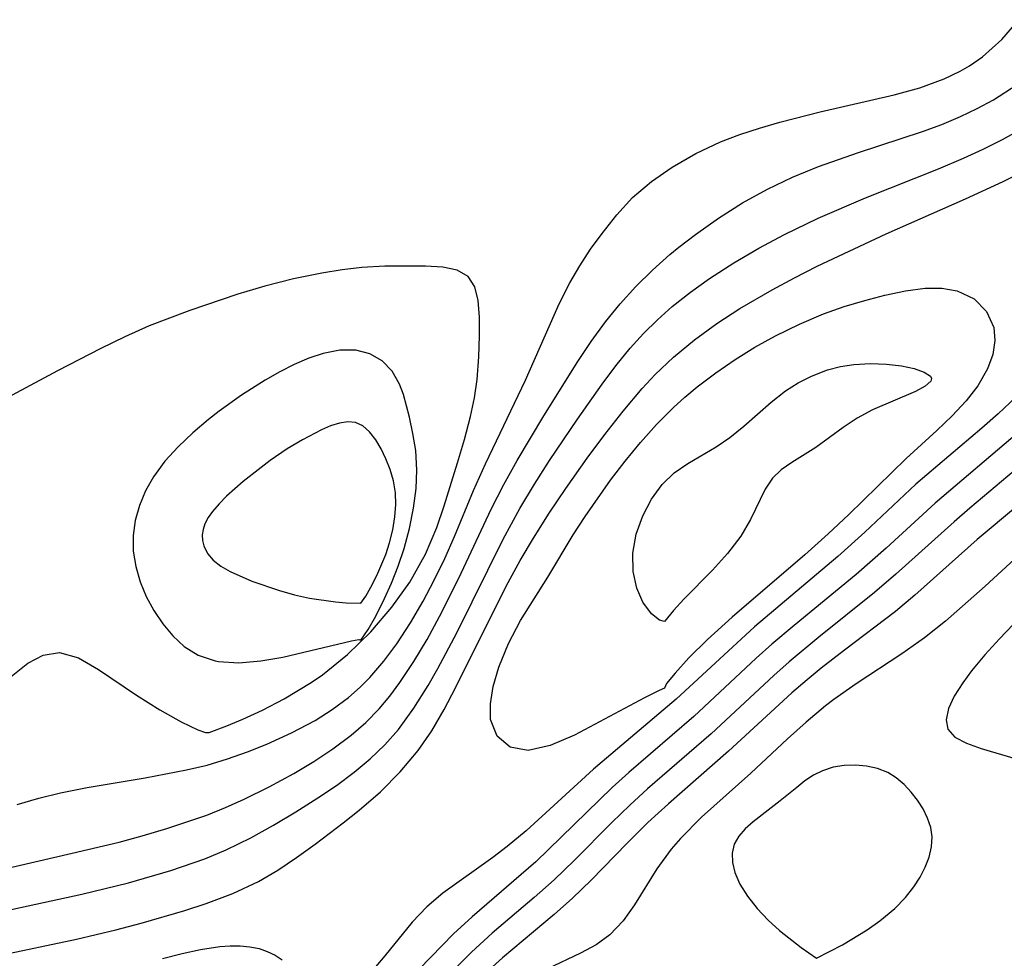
# Model space of a CAD drawing. Header units: metres. Extents: x 1073367 to 1082519, y 1569854 to 1574957.
# Tile 139 of 256: x 1074686 to 1074751, y 1573416 to 1573478. Entities that reach past the tile are written whole.
import ezdxf

# ---------------------------------------------------------------- set-up
doc = ezdxf.new("R2010")
doc.units = ezdxf.units.M
doc.layers.add('CGG_CurvaNivelLidar_v1', color=253, linetype='Continuous', lineweight=30)

msp = doc.modelspace()

# ---------------------------------------------------------------- linework, layer by layer
at = {"layer": 'CGG_CurvaNivelLidar_v1'}
for p, q in [((1074750.7127, 1573476.2067, 66), (1074751.8343, 1573477.5072, 66)), ((1074749.4381, 1573475.0625, 66), (1074750.7127, 1573476.2067, 66)), ((1074748.5697, 1573474.4604, 66), (1074749.4381, 1573475.0625, 66)), ((1074747.9681, 1573474.1119, 66), (1074748.5697, 1573474.4604, 66)), ((1074745.3055, 1573473.0272, 66), (1074746.9198, 1573473.6113, 66)), ((1074746.9198, 1573473.6113, 66), (1074747.9681, 1573474.1119, 66)), ((1074743.6134, 1573472.5599, 66), (1074745.3055, 1573473.0272, 66)), ((1074750.1521, 1573472.2382, 65.5), (1074751.7133, 1573473.2412, 65.5)), ((1074738.7368, 1573471.4465, 66), (1074743.6134, 1573472.5599, 66)), ((1074747.9912, 1573471.1239, 65.5), (1074749.0875, 1573471.6528, 65.5)), ((1074749.0875, 1573471.6528, 65.5), (1074750.1521, 1573472.2382, 65.5)), ((1074736.0799, 1573470.7557, 66), (1074738.7368, 1573471.4465, 66)), ((1074746.7479, 1573470.6028, 65.5), (1074747.9912, 1573471.1239, 65.5)), ((1074733.45, 1573469.9411, 66), (1074734.7526, 1573470.3684, 66)), ((1074734.7526, 1573470.3684, 66), (1074736.0799, 1573470.7557, 66)), ((1074745.4777, 1573470.1334, 65.5), (1074746.7479, 1573470.6028, 65.5)), ((1074732.1825, 1573469.4555, 66), (1074733.45, 1573469.9411, 66)), ((1074741.274, 1573468.7636, 65.5), (1074745.4777, 1573470.1334, 65.5)), ((1074750.7415, 1573469.6164, 65), (1074751.9845, 1573470.2948, 65)), ((1074730.5457, 1573468.6847, 66), (1074732.1825, 1573469.4555, 66)), ((1074749.476, 1573468.9813, 65), (1074750.7415, 1573469.6164, 65)), ((1074728.9983, 1573467.792, 66), (1074730.5457, 1573468.6847, 66)), ((1074738.6228, 1573467.8273, 65.5), (1074741.274, 1573468.7636, 65.5)), ((1074748.1895, 1573468.389, 65), (1074749.476, 1573468.9813, 65)), ((1074727.6357, 1573466.8482, 66), (1074728.9983, 1573467.792, 66)), ((1074736.9255, 1573467.1329, 65.5), (1074738.6228, 1573467.8273, 65.5)), ((1074746.5332, 1573467.6946, 65), (1074748.1895, 1573468.389, 65)), ((1074750.8026, 1573466.8482, 64.5), (1074753.7054, 1573468.2893, 64.5)), ((1074735.2717, 1573466.3498, 65.5), (1074736.9255, 1573467.1329, 65.5)), ((1074741.7326, 1573465.7771, 65), (1074746.5332, 1573467.6946, 65)), ((1074726.3911, 1573465.7853, 66), (1074727.6357, 1573466.8482, 66)), ((1074748.3215, 1573465.7084, 64.5), (1074750.8026, 1573466.8482, 64.5)), ((1074733.6366, 1573465.4418, 65.5), (1074735.2717, 1573466.3498, 65.5)), ((1074725.34, 1573464.6547, 66), (1074726.3911, 1573465.7853, 66)), ((1074732.0566, 1573464.4404, 65.5), (1074733.6366, 1573465.4418, 65.5)), ((1074738.5998, 1573464.4355, 65), (1074741.7326, 1573465.7771, 65)), ((1074743.0882, 1573463.4073, 64.5), (1074748.3215, 1573465.7084, 64.5)), ((1074724.3762, 1573463.4329, 66), (1074725.34, 1573464.6547, 66)), ((1074730.5285, 1573463.362, 65.5), (1074732.0566, 1573464.4404, 65.5)), ((1074736.3855, 1573463.3578, 65), (1074738.5998, 1573464.4355, 65)), ((1074723.626, 1573462.3881, 66), (1074724.3762, 1573463.4329, 66)), ((1074729.4315, 1573462.5173, 65.5), (1074730.5285, 1573463.362, 65.5)), ((1074734.7025, 1573462.4526, 65), (1074736.3855, 1573463.3578, 65)), ((1074738.537, 1573461.2697, 64.5), (1074743.0882, 1573463.4073, 64.5)), ((1074722.9152, 1573461.3052, 66), (1074723.626, 1573462.3881, 66)), ((1074727.6999, 1573461.0132, 65.5), (1074728.8487, 1573462.0376, 65.5)), ((1074728.8487, 1573462.0376, 65.5), (1074729.4315, 1573462.5173, 65.5)), ((1074733.0572, 1573461.4913, 65), (1074734.7025, 1573462.4526, 65)), ((1074710.0627, 1573461.2694, 66.5), (1074708.5596, 1573461.1853, 66.5)), ((1074712.7494, 1573461.2839, 66.5), (1074710.0627, 1573461.2694, 66.5)), ((1074713.8798, 1573461.2098, 66.5), (1074712.7494, 1573461.2839, 66.5)), ((1074722.2573, 1573460.1801, 66), (1074722.9152, 1573461.3052, 66)), ((1074731.4606, 1573460.4652, 65), (1074733.0572, 1573461.4913, 65)), ((1074737.0425, 1573460.5159, 64.5), (1074738.537, 1573461.2697, 64.5)), ((1074705.9269, 1573460.8198, 66.5), (1074704.0586, 1573460.4412, 66.5)), ((1074707.2593, 1573461.0348, 66.5), (1074705.9269, 1573460.8198, 66.5)), ((1074708.5596, 1573461.1853, 66.5), (1074707.2593, 1573461.0348, 66.5)), ((1074714.8312, 1573461.0036, 66.5), (1074713.8798, 1573461.2098, 66.5)), ((1074715.5486, 1573460.5898, 66.5), (1074714.8312, 1573461.0036, 66.5)), ((1074726.6058, 1573459.9308, 65.5), (1074727.6999, 1573461.0132, 65.5)), ((1074704.0586, 1573460.4412, 66.5), (1074702.1731, 1573459.9665, 66.5)), ((1074715.9892, 1573459.9111, 66.5), (1074715.5486, 1573460.5898, 66.5)), ((1074721.5622, 1573458.8032, 66), (1074722.2573, 1573460.1801, 66)), ((1074730.2028, 1573459.569, 65), (1074731.4606, 1573460.4652, 65)), ((1074735.5707, 1573459.7228, 64.5), (1074737.0425, 1573460.5159, 64.5)), ((1074700.3784, 1573459.4227, 66.5), (1074697.2307, 1573458.356, 66.5)), ((1074702.1731, 1573459.9665, 66.5), (1074700.3784, 1573459.4227, 66.5)), ((1074716.2137, 1573459.0029, 66.5), (1074715.9892, 1573459.9111, 66.5)), ((1074725.5691, 1573458.7933, 65.5), (1074726.6058, 1573459.9308, 65.5)), ((1074728.9983, 1573458.611, 65), (1074730.2028, 1573459.569, 65)), ((1074733.4563, 1573458.4802, 64.5), (1074735.5707, 1573459.7228, 64.5)), ((1074741.6846, 1573459.0186, 64), (1074743.0112, 1573459.3615, 64)), ((1074743.0112, 1573459.3615, 64), (1074744.3721, 1573459.6504, 64)), ((1074744.3721, 1573459.6504, 64), (1074745.6632, 1573459.8208, 64)), ((1074745.6632, 1573459.8208, 64), (1074746.7646, 1573459.828, 64)), ((1074746.7646, 1573459.828, 64), (1074747.764, 1573459.6553, 64)), ((1074747.764, 1573459.6553, 64), (1074748.8743, 1573459.1168, 64)), ((1074716.2953, 1573457.9171, 66.5), (1074716.2137, 1573459.0029, 66.5)), ((1074719.3264, 1573453.7642, 66), (1074721.5622, 1573458.8032, 66)), ((1074724.5959, 1573457.6002, 65.5), (1074725.5691, 1573458.7933, 65.5)), ((1074740.3299, 1573458.6098, 64), (1074741.6846, 1573459.0186, 64)), ((1074748.8743, 1573459.1168, 64), (1074749.702, 1573458.2877, 64)), ((1074697.2307, 1573458.356, 66.5), (1074694.5459, 1573457.3372, 66.5)), ((1074728.0309, 1573457.7472, 65), (1074728.9983, 1573458.611, 65)), ((1074731.9341, 1573457.4882, 64.5), (1074733.4563, 1573458.4802, 64.5)), ((1074737.3713, 1573457.4538, 64), (1074738.9661, 1573458.1267, 64)), ((1074738.9661, 1573458.1267, 64), (1074740.3299, 1573458.6098, 64)), ((1074749.702, 1573458.2877, 64), (1074750.1738, 1573457.2416, 64)), ((1074716.2986, 1573456.695, 66.5), (1074716.2953, 1573457.9171, 66.5)), ((1074723.6656, 1573456.3184, 65.5), (1074724.5959, 1573457.6002, 65.5)), ((1074727.1107, 1573456.8342, 65), (1074728.0309, 1573457.7472, 65)), ((1074730.4696, 1573456.4276, 64.5), (1074731.9341, 1573457.4882, 64.5)), ((1074735.7999, 1573456.6816, 64), (1074737.3713, 1573457.4538, 64)), ((1074694.5459, 1573457.3372, 66.5), (1074692.9394, 1573456.6263, 66.5)), ((1074726.2391, 1573455.8739, 65), (1074727.1107, 1573456.8342, 65)), ((1074750.1738, 1573457.2416, 64), (1074750.2478, 1573456.3749, 64)), ((1074692.9394, 1573456.6263, 66.5), (1074691.3569, 1573455.8595, 66.5)), ((1074716.262, 1573455.2959, 66.5), (1074716.2986, 1573456.695, 66.5)), ((1074722.7851, 1573454.9943, 65.5), (1074723.6656, 1573456.3184, 65.5)), ((1074729.0799, 1573455.283, 64.5), (1074730.4696, 1573456.4276, 64.5)), ((1074734.4495, 1573455.9334, 64), (1074735.7999, 1573456.6816, 64)), ((1074750.2478, 1573456.3749, 64), (1074750.1053, 1573455.4554, 64)), ((1074691.3569, 1573455.8595, 66.5), (1074688.5077, 1573454.3792, 66.5)), ((1074706.0002, 1573455.5291, 67), (1074705.0565, 1573455.2101, 67)), ((1074707.1004, 1573455.7435, 67), (1074706.0002, 1573455.5291, 67)), ((1074708.1507, 1573455.7419, 67), (1074707.1004, 1573455.7435, 67)), ((1074709.0803, 1573455.5008, 67), (1074708.1507, 1573455.7419, 67)), ((1074709.8916, 1573455.0309, 67), (1074709.0803, 1573455.5008, 67)), ((1074725.2914, 1573454.7095, 65), (1074726.2391, 1573455.8739, 65)), ((1074733.1338, 1573455.1251, 64), (1074734.4495, 1573455.9334, 64)), ((1074750.1053, 1573455.4554, 64), (1074749.7668, 1573454.514, 64)), ((1074704.1046, 1573454.7941, 67), (1074703.1489, 1573454.3056, 67)), ((1074705.0565, 1573455.2101, 67), (1074704.1046, 1573454.7941, 67)), ((1074710.5456, 1573454.3496, 67), (1074709.8916, 1573455.0309, 67)), ((1074716.1476, 1573453.8129, 66.5), (1074716.262, 1573455.2959, 66.5)), ((1074720.5518, 1573451.4207, 65.5), (1074722.7851, 1573454.9943, 65.5)), ((1074727.885, 1573454.1438, 64.5), (1074729.0799, 1573455.283, 64.5)), ((1074731.8622, 1573454.2586, 64), (1074733.1338, 1573455.1251, 64)), ((1074740.0867, 1573454.6624, 63.5), (1074740.9542, 1573454.8023, 63.5)), ((1074740.9542, 1573454.8023, 63.5), (1074742.0579, 1573454.8653, 63.5)), ((1074742.0579, 1573454.8653, 63.5), (1074743.1147, 1573454.8231, 63.5)), ((1074743.1147, 1573454.8231, 63.5), (1074744.0881, 1573454.7025, 63.5)), ((1074688.5077, 1573454.3792, 66.5), (1074684.6013, 1573452.283, 66.5)), ((1074703.1489, 1573454.3056, 67), (1074702.1933, 1573453.7627, 67)), ((1074711.044, 1573453.4994, 67), (1074710.5456, 1573454.3496, 67)), ((1074724.3863, 1573453.5026, 65), (1074725.2914, 1573454.7095, 65)), ((1074727.018, 1573453.2118, 64.5), (1074727.885, 1573454.1438, 64.5)), ((1074730.646, 1573453.3316, 64), (1074731.8622, 1573454.2586, 64)), ((1074738.1788, 1573454.0385, 63.5), (1074739.2243, 1573454.4375, 63.5)), ((1074739.2243, 1573454.4375, 63.5), (1074740.0867, 1573454.6624, 63.5)), ((1074744.0881, 1573454.7025, 63.5), (1074744.9332, 1573454.5228, 63.5)), ((1074744.9332, 1573454.5228, 63.5), (1074745.5943, 1573454.2978, 63.5)), ((1074745.5943, 1573454.2978, 63.5), (1074746.0006, 1573454.0364, 63.5)), ((1074749.7668, 1573454.514, 64), (1074749.1196, 1573453.3836, 64)), ((1074702.1933, 1573453.7627, 67), (1074700.6352, 1573452.7815, 67)), ((1074711.307, 1573452.8193, 67), (1074711.044, 1573453.4994, 67)), ((1074715.9698, 1573452.6095, 66.5), (1074716.1476, 1573453.8129, 66.5)), ((1074716.6982, 1573448.257, 66), (1074719.3264, 1573453.7642, 66)), ((1074722.7533, 1573451.1931, 65), (1074724.3863, 1573453.5026, 65)), ((1074736.4596, 1573453.0584, 63.5), (1074737.2968, 1573453.5897, 63.5)), ((1074737.2968, 1573453.5897, 63.5), (1074738.1788, 1573454.0385, 63.5)), ((1074746.0409, 1573453.6893, 63.5), (1074745.6685, 1573453.3597, 63.5)), ((1074746.0006, 1573454.0364, 63.5), (1074746.0853, 1573453.8677, 63.5)), ((1074746.0853, 1573453.8677, 63.5), (1074746.0409, 1573453.6893, 63.5)), ((1074725.7612, 1573451.7312, 64.5), (1074727.018, 1573453.2118, 64.5)), ((1074729.821, 1573452.6361, 64), (1074730.646, 1573453.3316, 64)), ((1074735.5096, 1573452.3182, 63.5), (1074736.4596, 1573453.0584, 63.5)), ((1074745.0129, 1573453.0204, 63.5), (1074742.1921, 1573451.8062, 63.5)), ((1074745.6685, 1573453.3597, 63.5), (1074745.0129, 1573453.0204, 63.5)), ((1074749.1196, 1573453.3836, 64), (1074748.3588, 1573452.4003, 64)), ((1074700.6352, 1573452.7815, 67), (1074699.1504, 1573451.7226, 67)), ((1074711.6974, 1573451.3202, 67), (1074711.307, 1573452.8193, 67)), ((1074715.7154, 1573451.3819, 66.5), (1074715.9698, 1573452.6095, 66.5)), ((1074729.0847, 1573451.972, 64), (1074729.821, 1573452.6361, 64)), ((1074733.7098, 1573450.7248, 63.5), (1074735.5096, 1573452.3182, 63.5)), ((1074748.3588, 1573452.4003, 64), (1074747.4434, 1573451.4191, 64)), ((1074751.6357, 1573452.646, 64.5), (1074750.4647, 1573451.5535, 64.5)), ((1074699.1504, 1573451.7226, 67), (1074698.4475, 1573451.1704, 67)), ((1074724.5563, 1573450.1952, 64.5), (1074725.7612, 1573451.7312, 64.5)), ((1074727.9709, 1573450.854, 64), (1074729.0847, 1573451.972, 64)), ((1074742.1921, 1573451.8062, 63.5), (1074741.1882, 1573451.2678, 63.5)), ((1074756.7083, 1573452.183, 65.5), (1074748.5986, 1573445.3338, 65.5)), ((1074750.4647, 1573451.5535, 64.5), (1074749.3918, 1573450.6005, 64.5)), ((1074698.4475, 1573451.1704, 67), (1074697.4255, 1573450.299, 67)), ((1074707.0791, 1573450.9423, 67.5), (1074706.4981, 1573450.7584, 67.5)), ((1074707.6291, 1573451.0279, 67.5), (1074707.0791, 1573450.9423, 67.5)), ((1074708.1367, 1573450.9812, 67.5), (1074707.6291, 1573451.0279, 67.5)), ((1074708.6313, 1573450.7471, 67.5), (1074708.1367, 1573450.9812, 67.5)), ((1074711.9207, 1573450.245, 67), (1074711.6974, 1573451.3202, 67)), ((1074715.3172, 1573449.8581, 66.5), (1074715.7154, 1573451.3819, 66.5)), ((1074718.7956, 1573448.4828, 65.5), (1074720.5518, 1573451.4207, 65.5)), ((1074720.9238, 1573448.4714, 65), (1074722.7533, 1573451.1931, 65)), ((1074741.1882, 1573451.2678, 63.5), (1074740.2494, 1573450.6415, 63.5)), ((1074747.4434, 1573451.4191, 64), (1074746.4325, 1573450.4513, 64)), ((1074697.4255, 1573450.299, 67), (1074696.4661, 1573449.3834, 67)), ((1074705.8949, 1573450.5021, 67.5), (1074704.6481, 1573449.8437, 67.5)), ((1074706.4981, 1573450.7584, 67.5), (1074705.8949, 1573450.5021, 67.5)), ((1074709.0717, 1573450.3549, 67.5), (1074708.6313, 1573450.7471, 67.5)), ((1074709.4675, 1573449.8455, 67.5), (1074709.0717, 1573450.3549, 67.5)), ((1074712.1073, 1573449.1226, 67), (1074711.9207, 1573450.245, 67)), ((1074726.9156, 1573449.6689, 64), (1074727.9709, 1573450.854, 64)), ((1074732.7852, 1573449.9814, 63.5), (1074733.7098, 1573450.7248, 63.5)), ((1074740.2494, 1573450.6415, 63.5), (1074738.4516, 1573449.3279, 63.5)), ((1074746.4325, 1573450.4513, 64), (1074744.4118, 1573448.6107, 64)), ((1074749.3918, 1573450.6005, 64.5), (1074745.0486, 1573446.9123, 64.5)), ((1074751.7476, 1573450.2816, 65), (1074746.3097, 1573445.6595, 65)), ((1074704.6481, 1573449.8437, 67.5), (1074703.6446, 1573449.2316, 67.5)), ((1074709.824, 1573449.2498, 67.5), (1074709.4675, 1573449.8455, 67.5)), ((1074714.8645, 1573448.3131, 66.5), (1074715.3172, 1573449.8581, 66.5)), ((1074723.3887, 1573448.623, 64.5), (1074724.5563, 1573450.1952, 64.5)), ((1074725.9079, 1573448.4355, 64), (1074726.9156, 1573449.6689, 64)), ((1074731.8827, 1573449.3782, 63.5), (1074732.7852, 1573449.9814, 63.5)), ((1074696.4661, 1573449.3834, 67), (1074695.5919, 1573448.4191, 67)), ((1074703.6446, 1573449.2316, 67.5), (1074702.5238, 1573448.4707, 67.5)), ((1074710.142, 1573448.5909, 67.5), (1074709.824, 1573449.2498, 67.5)), ((1074712.1863, 1573447.8369, 67), (1074712.1073, 1573449.1226, 67)), ((1074730.0254, 1573448.2679, 63.5), (1074731.8827, 1573449.3782, 63.5)), ((1074738.4516, 1573449.3279, 63.5), (1074736.882, 1573448.3461, 63.5)), ((1074695.5919, 1573448.4191, 67), (1074694.8353, 1573447.3961, 67)), ((1074702.5238, 1573448.4707, 67.5), (1074700.73, 1573447.09, 67.5)), ((1074710.4175, 1573447.8855, 67.5), (1074710.142, 1573448.5909, 67.5)), ((1074713.9872, 1573445.4812, 66.5), (1074714.8645, 1573448.3131, 66.5)), ((1074717.9121, 1573446.8868, 65.5), (1074718.7956, 1573448.4828, 65.5)), ((1074719.9227, 1573446.9049, 65), (1074720.9238, 1573448.4714, 65)), ((1074721.9827, 1573446.6401, 64.5), (1074723.3887, 1573448.623, 64.5)), ((1074724.9398, 1573447.1699, 64), (1074725.9079, 1573448.4355, 64)), ((1074736.882, 1573448.3461, 63.5), (1074736.1795, 1573447.8602, 63.5)), ((1074744.4118, 1573448.6107, 64), (1074740.6217, 1573444.9111, 64)), ((1074710.6412, 1573447.1454, 67.5), (1074710.4175, 1573447.8855, 67.5)), ((1074712.132, 1573446.6192, 67), (1074712.1863, 1573447.8369, 67)), ((1074715.9086, 1573446.4916, 66), (1074716.6982, 1573448.257, 66)), ((1074728.3342, 1573446.8915, 63.5), (1074729.1372, 1573447.6599, 63.5)), ((1074729.1372, 1573447.6599, 63.5), (1074730.0254, 1573448.2679, 63.5)), ((1074736.1795, 1573447.8602, 63.5), (1074735.5978, 1573447.316, 63.5)), ((1074694.8353, 1573447.3961, 67), (1074694.3127, 1573446.4749, 67)), ((1074700.73, 1573447.09, 67.5), (1074699.6394, 1573446.1241, 67.5)), ((1074710.7835, 1573446.3364, 67.5), (1074710.6412, 1573447.1454, 67.5)), ((1074723.254, 1573444.7864, 64), (1074724.9398, 1573447.1699, 64)), ((1074735.5978, 1573447.316, 63.5), (1074735.1232, 1573446.5906, 63.5)), ((1074694.3127, 1573446.4749, 67), (1074693.9066, 1573445.5146, 67)), ((1074711.9685, 1573445.3266, 67), (1074712.132, 1573446.6192, 67)), ((1074714.6549, 1573443.4779, 66), (1074715.9086, 1573446.4916, 66)), ((1074717.0831, 1573445.2655, 65.5), (1074717.9121, 1573446.8868, 65.5)), ((1074718.9656, 1573445.3121, 65), (1074719.9227, 1573446.9049, 65)), ((1074720.8911, 1573445.0143, 64.5), (1074721.9827, 1573446.6401, 64.5)), ((1074727.6303, 1573445.9313, 63.5), (1074728.3342, 1573446.8915, 63.5)), ((1074735.1232, 1573446.5906, 63.5), (1074734.1607, 1573444.597, 63.5)), ((1074745.0486, 1573446.9123, 64.5), (1074741.6734, 1573443.7496, 64.5)), ((1074699.6394, 1573446.1241, 67.5), (1074699.1522, 1573445.6292, 67.5)), ((1074710.8036, 1573445.5799, 67.5), (1074710.7835, 1573446.3364, 67.5)), ((1074727.0556, 1573444.8357, 63.5), (1074727.6303, 1573445.9313, 63.5)), ((1074693.9066, 1573445.5146, 67), (1074693.6251, 1573444.5273, 67)), ((1074698.7241, 1573445.1252, 67.5), (1074698.4387, 1573444.7141, 67.5)), ((1074699.1522, 1573445.6292, 67.5), (1074698.7241, 1573445.1252, 67.5)), ((1074710.7389, 1573444.7621, 67.5), (1074710.8036, 1573445.5799, 67.5)), ((1074711.7044, 1573444.001, 67), (1074711.9685, 1573445.3266, 67)), ((1074713.4889, 1573444.0699, 66.5), (1074713.9872, 1573445.4812, 66.5)), ((1074714.9514, 1573440.7318, 65.5), (1074717.0831, 1573445.2655, 65.5)), ((1074717.8634, 1573443.29, 65), (1074718.9656, 1573445.3121, 65)), ((1074746.3097, 1573445.6595, 65), (1074743.0895, 1573442.7079, 65)), ((1074748.5986, 1573445.3338, 65.5), (1074747.5619, 1573444.439, 65.5)), ((1074751.7381, 1573445.4822, 66), (1074749.0749, 1573443.261, 66)), ((1074693.6251, 1573444.5273, 67), (1074693.4856, 1573443.5239, 67)), ((1074698.4387, 1573444.7141, 67.5), (1074698.2195, 1573444.2949, 67.5)), ((1074710.5962, 1573443.9123, 67.5), (1074710.7389, 1573444.7621, 67.5)), ((1074719.8547, 1573443.3645, 64.5), (1074720.8911, 1573445.0143, 64.5)), ((1074722.4745, 1573443.5793, 64), (1074723.254, 1573444.7864, 64)), ((1074726.6293, 1573443.6153, 63.5), (1074727.0556, 1573444.8357, 63.5)), ((1074734.1607, 1573444.597, 63.5), (1074733.5072, 1573443.4846, 63.5)), ((1074740.6217, 1573444.9111, 64), (1074739.2684, 1573443.6393, 64)), ((1074747.5619, 1573444.439, 65.5), (1074743.7215, 1573440.9823, 65.5)), ((1074698.0974, 1573443.933, 67.5), (1074698.041, 1573443.5697, 67.5)), ((1074698.2195, 1573444.2949, 67.5), (1074698.0974, 1573443.933, 67.5)), ((1074710.3831, 1573443.0594, 67.5), (1074710.5962, 1573443.9123, 67.5)), ((1074711.3491, 1573442.6836, 67), (1074711.7044, 1573444.001, 67)), ((1074712.7495, 1573442.3066, 66.5), (1074713.4889, 1573444.0699, 66.5)), ((1074693.4856, 1573443.5239, 67), (1074693.5054, 1573442.5037, 67)), ((1074698.041, 1573443.5697, 67.5), (1074698.0557, 1573443.2068, 67.5)), ((1074698.0557, 1573443.2068, 67.5), (1074698.1392, 1573442.8543, 67.5)), ((1074714.0133, 1573442.0264, 66), (1074714.6549, 1573443.4779, 66)), ((1074714.8136, 1573437.119, 65), (1074717.8634, 1573443.29, 65)), ((1074718.9871, 1573441.8824, 64.5), (1074719.8547, 1573443.3645, 64.5)), ((1074720.7983, 1573440.7952, 64), (1074722.4745, 1573443.5793, 64)), ((1074726.4138, 1573442.3684, 63.5), (1074726.6293, 1573443.6153, 63.5)), ((1074733.5072, 1573443.4846, 63.5), (1074732.6307, 1573442.3411, 63.5)), ((1074739.2684, 1573443.6393, 64), (1074737.7352, 1573442.2633, 64)), ((1074741.6734, 1573443.7496, 64.5), (1074739.9129, 1573442.1482, 64.5)), ((1074749.0749, 1573443.261, 66), (1074744.9874, 1573439.6088, 66)), ((1074752.9326, 1573443.2793, 66.5), (1074749.6023, 1573440.1903, 66.5)), ((1074693.5054, 1573442.5037, 67), (1074693.6679, 1573441.4885, 67)), ((1074698.1392, 1573442.8543, 67.5), (1074698.3871, 1573442.353, 67.5)), ((1074710.1318, 1573442.2899, 67.5), (1074710.3831, 1573443.0594, 67.5)), ((1074710.9509, 1573441.5035, 67), (1074711.3491, 1573442.6836, 67)), ((1074743.0895, 1573442.7079, 65), (1074741.1222, 1573440.9632, 65)), ((1074698.3871, 1573442.353, 67.5), (1074698.7636, 1573441.9077, 67.5)), ((1074698.7636, 1573441.9077, 67.5), (1074699.2783, 1573441.5129, 67.5)), ((1074709.5438, 1573440.8913, 67.5), (1074710.1318, 1573442.2899, 67.5)), ((1074711.7105, 1573440.4579, 66.5), (1074712.7495, 1573442.3066, 66.5)), ((1074713.329, 1573440.5993, 66), (1074714.0133, 1573442.0264, 66)), ((1074718.1993, 1573440.4347, 64.5), (1074718.9871, 1573441.8824, 64.5)), ((1074726.4315, 1573441.1569, 63.5), (1074726.4138, 1573442.3684, 63.5)), ((1074732.6307, 1573442.3411, 63.5), (1074731.6433, 1573441.2528, 63.5)), ((1074737.7352, 1573442.2633, 64), (1074732.9436, 1573438.1491, 64)), ((1074739.9129, 1573442.1482, 64.5), (1074734.4131, 1573437.5111, 64.5)), ((1074693.6679, 1573441.4885, 67), (1074693.9525, 1573440.4904, 67)), ((1074699.2783, 1573441.5129, 67.5), (1074699.8841, 1573441.1709, 67.5)), ((1074699.8841, 1573441.1709, 67.5), (1074701.3174, 1573440.5357, 67.5)), ((1074710.51, 1573440.3919, 67), (1074710.9509, 1573441.5035, 67)), ((1074731.6433, 1573441.2528, 63.5), (1074729.7737, 1573439.3395, 63.5)), ((1074701.3174, 1573440.5357, 67.5), (1074703.1411, 1573439.9011, 67.5)), ((1074709.1538, 1573440.1315, 67.5), (1074709.5438, 1573440.8913, 67.5)), ((1074712.596, 1573439.2059, 66), (1074713.329, 1573440.5993, 66)), ((1074713.6799, 1573438.1964, 65.5), (1074714.9514, 1573440.7318, 65.5)), ((1074718.9996, 1573437.9366, 64), (1074720.7983, 1573440.7952, 64)), ((1074726.6607, 1573440.0552, 63.5), (1074726.4315, 1573441.1569, 63.5)), ((1074741.1222, 1573440.9632, 65), (1074737.0271, 1573437.6148, 65)), ((1074743.7215, 1573440.9823, 65.5), (1074742.3284, 1573439.7798, 65.5)), ((1074693.9525, 1573440.4904, 67), (1074694.347, 1573439.5237, 67)), ((1074703.1411, 1573439.9011, 67.5), (1074704.1274, 1573439.625, 67.5)), ((1074708.8167, 1573439.5468, 67.5), (1074709.1538, 1573440.1315, 67.5)), ((1074710.0521, 1573439.3758, 67), (1074710.51, 1573440.3919, 67)), ((1074710.5337, 1573438.8038, 66.5), (1074711.7105, 1573440.4579, 66.5)), ((1074717.4463, 1573438.9615, 64.5), (1074718.1993, 1573440.4347, 64.5)), ((1074727.0623, 1573439.1338, 63.5), (1074726.6607, 1573440.0552, 63.5)), ((1074749.6023, 1573440.1903, 66.5), (1074746.9935, 1573437.8962, 66.5)), ((1074694.347, 1573439.5237, 67), (1074694.8505, 1573438.5926, 67)), ((1074704.1274, 1573439.625, 67.5), (1074705.1116, 1573439.4032, 67.5)), ((1074705.1116, 1573439.4032, 67.5), (1074706.8173, 1573439.1563, 67.5)), ((1074708.5, 1573439.0731, 67.5), (1074708.8167, 1573439.5468, 67.5)), ((1074709.4685, 1573438.2282, 67), (1074710.0521, 1573439.3758, 67)), ((1074729.7737, 1573439.3395, 63.5), (1074729.0931, 1573438.6031, 63.5)), ((1074742.3284, 1573439.7798, 65.5), (1074738.6544, 1573436.833, 65.5)), ((1074744.9874, 1573439.6088, 66), (1074743.7, 1573438.5299, 66)), ((1074694.8505, 1573438.5926, 67), (1074695.4415, 1573437.72, 67)), ((1074706.8173, 1573439.1563, 67.5), (1074707.5158, 1573439.0992, 67.5)), ((1074707.5158, 1573439.0992, 67.5), (1074708.5, 1573439.0731, 67.5)), ((1074709.1524, 1573437.193, 66.5), (1074710.5337, 1573438.8038, 66.5)), ((1074711.756, 1573437.7736, 66), (1074712.596, 1573439.2059, 66)), ((1074714.7302, 1573433.5031, 64.5), (1074717.4463, 1573438.9615, 64.5)), ((1074727.629, 1573438.3841, 63.5), (1074727.0623, 1573439.1338, 63.5)), ((1074729.0931, 1573438.6031, 63.5), (1074728.5, 1573437.8793, 63.5)), ((1074752.622, 1573438.9124, 67), (1074750.5446, 1573436.7378, 67)), ((1074708.9689, 1573437.3497, 67), (1074709.4685, 1573438.2282, 67)), ((1074712.8533, 1573436.6937, 65.5), (1074713.6799, 1573438.1964, 65.5)), ((1074718.2123, 1573436.41, 64), (1074718.9996, 1573437.9366, 64)), ((1074728.1618, 1573437.9544, 63.5), (1074727.629, 1573438.3841, 63.5)), ((1074728.5, 1573437.8793, 63.5), (1074728.1618, 1573437.9544, 63.5)), ((1074732.9436, 1573438.1491, 64), (1074731.3288, 1573436.6866, 64)), ((1074743.7, 1573438.5299, 66), (1074740.3529, 1573435.9809, 66)), ((1074695.4415, 1573437.72, 67), (1074696.1056, 1573436.9201, 67)), ((1074708.5, 1573436.6461, 67), (1074708.9689, 1573437.3497, 67)), ((1074710.8503, 1573436.4018, 66), (1074711.756, 1573437.7736, 66)), ((1074734.4131, 1573437.5111, 64.5), (1074729.259, 1573432.7597, 64.5)), ((1074737.0271, 1573437.6148, 65), (1074735.5639, 1573436.3723, 65)), ((1074746.9935, 1573437.8962, 66.5), (1074745.6031, 1573436.7926, 66.5)), ((1074696.1056, 1573436.9201, 67), (1074696.8462, 1573436.2148, 67)), ((1074707.6119, 1573435.6916, 66.5), (1074709.1524, 1573437.193, 66.5)), ((1074707.8652, 1573436.6072, 67), (1074708.3507, 1573436.6821, 67)), ((1074708.3507, 1573436.6821, 67), (1074708.5, 1573436.6461, 67)), ((1074711.9787, 1573435.2378, 65.5), (1074712.8533, 1573436.6937, 65.5)), ((1074713.5701, 1573434.781, 65), (1074714.8136, 1573437.119, 65)), ((1074731.3288, 1573436.6866, 64), (1074730.1018, 1573435.4697, 64)), ((1074738.6544, 1573436.833, 65.5), (1074736.7103, 1573435.2177, 65.5)), ((1074745.6031, 1573436.7926, 66.5), (1074744.1236, 1573435.7442, 66.5)), ((1074750.5446, 1573436.7378, 67), (1074749.5849, 1573435.6658, 67)), ((1074696.8462, 1573436.2148, 67), (1074697.7777, 1573435.648, 67)), ((1074703.3455, 1573435.5291, 67), (1074707.8652, 1573436.6072, 67)), ((1074709.996, 1573435.2576, 66), (1074710.8503, 1573436.4018, 66)), ((1074717.589, 1573434.8669, 64), (1074718.2123, 1573436.41, 64)), ((1074735.5639, 1573436.3723, 65), (1074734.5335, 1573435.4479, 65)), ((1074740.3529, 1573435.9809, 66), (1074738.815, 1573434.7888, 66)), ((1074686.5602, 1573435.1203, 66.5), (1074687.5707, 1573435.6598, 66.5)), ((1074687.5707, 1573435.6598, 66.5), (1074688.6531, 1573435.8181, 66.5)), ((1074688.6531, 1573435.8181, 66.5), (1074689.8929, 1573435.4658, 66.5)), ((1074689.8929, 1573435.4658, 66.5), (1074691.2145, 1573434.7124, 66.5)), ((1074697.7777, 1573435.648, 67), (1074698.9022, 1573435.281, 67)), ((1074701.896, 1573435.2768, 67), (1074703.3455, 1573435.5291, 67)), ((1074705.9601, 1573434.3613, 66.5), (1074707.6119, 1573435.6916, 66.5)), ((1074730.1018, 1573435.4697, 64), (1074729.1882, 1573434.4729, 64)), ((1074734.5335, 1573435.4479, 65), (1074730.4183, 1573431.6196, 65)), ((1074744.1236, 1573435.7442, 66.5), (1074741.1136, 1573433.7578, 66.5)), ((1074749.5849, 1573435.6658, 67), (1074748.7171, 1573434.6232, 67)), ((1074684.4136, 1573433.4453, 66.5), (1074686.5602, 1573435.1203, 66.5)), ((1074691.2145, 1573434.7124, 66.5), (1074693.7126, 1573433.0145, 66.5)), ((1074698.9022, 1573435.281, 67), (1074699.1154, 1573435.2419, 67)), ((1074699.1154, 1573435.2419, 67), (1074700.4628, 1573435.1576, 67)), ((1074700.4628, 1573435.1576, 67), (1074701.896, 1573435.2768, 67)), ((1074709.0779, 1573434.1857, 66), (1074709.996, 1573435.2576, 66)), ((1074711.049, 1573433.842, 65.5), (1074711.9787, 1573435.2378, 65.5)), ((1074712.9202, 1573433.6467, 65), (1074713.5701, 1573434.781, 65)), ((1074717.2134, 1573433.5801, 64), (1074717.589, 1573434.8669, 64)), ((1074736.7103, 1573435.2177, 65.5), (1074735.6889, 1573434.3091, 65.5)), ((1074738.815, 1573434.7888, 66), (1074737.8777, 1573434.0208, 66)), ((1074705.2118, 1573433.8421, 66.5), (1074705.9601, 1573434.3613, 66.5)), ((1074708.4509, 1573433.547, 66), (1074709.0779, 1573434.1857, 66)), ((1074729.1882, 1573434.4729, 64), (1074728.6323, 1573433.7836, 64)), ((1074735.6889, 1573434.3091, 65.5), (1074731.5634, 1573430.4757, 65.5)), ((1074748.7171, 1573434.6232, 67), (1074748.1277, 1573433.8392, 67)), ((1074703.4507, 1573432.7719, 66.5), (1074705.2118, 1573433.8421, 66.5)), ((1074707.675, 1573432.8611, 66), (1074708.4509, 1573433.547, 66)), ((1074710.394, 1573432.9579, 65.5), (1074711.049, 1573433.842, 65.5)), ((1074711.9891, 1573432.1507, 65), (1074712.9202, 1573433.6467, 65)), ((1074713.9708, 1573432.0669, 64.5), (1074714.7302, 1573433.5031, 64.5)), ((1074717.0276, 1573432.4575, 64), (1074717.2134, 1573433.5801, 64)), ((1074728.5, 1573433.4814, 64), (1074728.1338, 1573433.3346, 64)), ((1074728.6323, 1573433.7836, 64), (1074728.5, 1573433.4814, 64)), ((1074737.8777, 1573434.0208, 66), (1074736.8863, 1573433.1618, 66)), ((1074741.1136, 1573433.7578, 66.5), (1074739.6503, 1573432.7278, 66.5)), ((1074748.1277, 1573433.8392, 67), (1074747.5748, 1573432.961, 67)), ((1074693.7126, 1573433.0145, 66.5), (1074695.2563, 1573432.0428, 66.5)), ((1074702.007, 1573432.0223, 66.5), (1074703.4507, 1573432.7719, 66.5)), ((1074706.6123, 1573432.0673, 66), (1074707.675, 1573432.8611, 66)), ((1074709.6939, 1573432.119, 65.5), (1074710.394, 1573432.9579, 65.5)), ((1074727.1741, 1573432.839, 64), (1074722.556, 1573430.3938, 64)), ((1074729.259, 1573432.7597, 64.5), (1074723.8074, 1573428.1401, 64.5)), ((1074728.1338, 1573433.3346, 64), (1074727.1741, 1573432.839, 64)), ((1074736.8863, 1573433.1618, 66), (1074732.7158, 1573429.3281, 66)), ((1074747.5748, 1573432.961, 67), (1074747.1996, 1573432.1389, 67)), ((1074708.81, 1573431.2148, 65.5), (1074709.6939, 1573432.119, 65.5)), ((1074710.9609, 1573430.7478, 65), (1074711.9891, 1573432.1507, 65)), ((1074717.0343, 1573431.4129, 64), (1074717.0276, 1573432.4575, 64)), ((1074739.0963, 1573432.305, 66.5), (1074737.8207, 1573431.2459, 66.5)), ((1074739.6503, 1573432.7278, 66.5), (1074739.0963, 1573432.305, 66.5)), ((1074747.1996, 1573432.1389, 67), (1074747.0426, 1573431.4007, 67)), ((1074695.2563, 1573432.0428, 66.5), (1074696.6548, 1573431.2527, 66.5)), ((1074700.7171, 1573431.4309, 66.5), (1074702.007, 1573432.0223, 66.5)), ((1074705.4832, 1573431.3549, 66), (1074706.6123, 1573432.0673, 66)), ((1074713.1646, 1573430.6783, 64.5), (1074713.9708, 1573432.0669, 64.5)), ((1074730.4183, 1573431.6196, 65), (1074726.1437, 1573427.9312, 65)), ((1074696.6548, 1573431.2527, 66.5), (1074697.754, 1573430.7289, 66.5)), ((1074698.5, 1573430.5673, 66.5), (1074699.6566, 1573430.993, 66.5)), ((1074699.6566, 1573430.993, 66.5), (1074700.7171, 1573431.4309, 66.5)), ((1074703.9281, 1573430.5271, 66), (1074705.4832, 1573431.3549, 66)), ((1074707.8544, 1573430.3802, 65.5), (1074708.81, 1573431.2148, 65.5)), ((1074717.4709, 1573430.3212, 64), (1074717.0343, 1573431.4129, 64)), ((1074737.8207, 1573431.2459, 66.5), (1074736.5883, 1573430.1359, 66.5)), ((1074747.0426, 1573431.4007, 67), (1074747.1546, 1573430.7777, 67)), ((1074697.754, 1573430.7289, 66.5), (1074698.2599, 1573430.5592, 66.5)), ((1074698.2599, 1573430.5592, 66.5), (1074698.5, 1573430.5673, 66.5)), ((1074702.3089, 1573429.793, 66), (1074703.9281, 1573430.5271, 66)), ((1074706.6526, 1573429.4776, 65.5), (1074707.8544, 1573430.3802, 65.5)), ((1074710.0689, 1573429.7495, 65), (1074710.9609, 1573430.7478, 65)), ((1074712.2717, 1573429.3635, 64.5), (1074713.1646, 1573430.6783, 64.5)), ((1074718.3313, 1573429.601, 64), (1074717.4709, 1573430.3212, 64)), ((1074722.556, 1573430.3938, 64), (1074720.9633, 1573429.6957, 64)), ((1074731.5634, 1573430.4757, 65.5), (1074727.38, 1573426.8383, 65.5)), ((1074747.1546, 1573430.7777, 67), (1074747.6166, 1573430.2588, 67)), ((1074747.6166, 1573430.2588, 67), (1074748.3724, 1573429.8511, 67)), ((1074701.0191, 1573429.2767, 66), (1074702.3089, 1573429.793, 66)), ((1074709.0981, 1573428.8212, 65), (1074710.0689, 1573429.7495, 65)), ((1074719.5214, 1573429.3749, 64), (1074718.3313, 1573429.601, 64)), ((1074720.9633, 1573429.6957, 64), (1074719.5214, 1573429.3749, 64)), ((1074736.5883, 1573430.1359, 66.5), (1074734.1652, 1573427.8906, 66.5)), ((1074748.3724, 1573429.8511, 67), (1074749.3475, 1573429.4962, 67)), ((1074749.3475, 1573429.4962, 67), (1074751.6522, 1573428.8254, 67)), ((1074699.7055, 1573428.8139, 66), (1074701.0191, 1573429.2767, 66)), ((1074705.3856, 1573428.6429, 65.5), (1074706.6526, 1573429.4776, 65.5)), ((1074711.0906, 1573427.9581, 64.5), (1074712.2717, 1573429.3635, 64.5)), ((1074732.7158, 1573429.3281, 66), (1074728.7466, 1573425.8592, 66)), ((1074697.018, 1573428.0947, 66), (1074698.3681, 1573428.4168, 66)), ((1074698.3681, 1573428.4168, 66), (1074699.7055, 1573428.8139, 66)), ((1074704.0705, 1573427.8588, 65.5), (1074705.3856, 1573428.6429, 65.5)), ((1074708.0619, 1573427.9546, 65), (1074709.0981, 1573428.8212, 65)), ((1074739.5878, 1573428.2656, 67), (1074738.8877, 1573428.0399, 67)), ((1074740.3184, 1573428.3841, 67), (1074739.5878, 1573428.2656, 67)), ((1074741.062, 1573428.4092, 67), (1074740.3184, 1573428.3841, 67)), ((1074741.8014, 1573428.3451, 67), (1074741.062, 1573428.4092, 67)), ((1074742.5187, 1573428.187, 67), (1074741.8014, 1573428.3451, 67)), ((1074690.4604, 1573426.9254, 66), (1074694.276, 1573427.5783, 66)), ((1074694.276, 1573427.5783, 66), (1074697.018, 1573428.0947, 66)), ((1074702.4616, 1573426.9786, 65.5), (1074704.0705, 1573427.8588, 65.5)), ((1074706.881, 1573427.0773, 65), (1074708.0619, 1573427.9546, 65)), ((1074709.78, 1573426.66, 64.5), (1074711.0906, 1573427.9581, 64.5)), ((1074723.8074, 1573428.1401, 64.5), (1074719.3792, 1573424.0889, 64.5)), ((1074726.1437, 1573427.9312, 65), (1074725.0336, 1573426.9357, 65)), ((1074734.1652, 1573427.8906, 66.5), (1074730.9247, 1573424.9899, 66.5)), ((1074738.3005, 1573427.7387, 67), (1074737.7404, 1573427.3653, 67)), ((1074738.8877, 1573428.0399, 67), (1074738.3005, 1573427.7387, 67)), ((1074743.1935, 1573427.9204, 67), (1074742.5187, 1573428.187, 67)), ((1074743.7571, 1573427.57, 67), (1074743.1935, 1573427.9204, 67)), ((1074744.2711, 1573427.1359, 67), (1074743.7571, 1573427.57, 67)), ((1074688.7183, 1573426.5826, 66), (1074690.4604, 1573426.9254, 66)), ((1074700.8082, 1573426.1609, 65.5), (1074702.4616, 1573426.9786, 65.5)), ((1074705.6547, 1573426.246, 65), (1074706.881, 1573427.0773, 65)), ((1074725.0336, 1573426.9357, 65), (1074720.0061, 1573422.0446, 65)), ((1074737.1962, 1573426.9463, 67), (1074736.1152, 1573426.062, 67)), ((1074737.7404, 1573427.3653, 67), (1074737.1962, 1573426.9463, 67)), ((1074744.738, 1573426.6395, 67), (1074744.2711, 1573427.1359, 67)), ((1074687.2846, 1573426.226, 66), (1074688.7183, 1573426.5826, 66)), ((1074708.3774, 1573425.4449, 64.5), (1074709.78, 1573426.66, 64.5)), ((1074727.38, 1573426.8383, 65.5), (1074726.2155, 1573425.7827, 65.5)), ((1074745.1561, 1573426.0975, 67), (1074744.738, 1573426.6395, 67)), ((1074685.8615, 1573425.8176, 66), (1074687.2846, 1573426.226, 66)), ((1074698.3377, 1573425.12, 65.5), (1074699.5846, 1573425.617, 65.5)), ((1074699.5846, 1573425.617, 65.5), (1074700.8082, 1573426.1609, 65.5)), ((1074704.2124, 1573425.3323, 65), (1074705.6547, 1573426.246, 65)), ((1074726.2155, 1573425.7827, 65.5), (1074725.0197, 1573424.6291, 65.5)), ((1074728.7466, 1573425.8592, 66), (1074727.4032, 1573424.628, 66)), ((1074736.1152, 1573426.062, 67), (1074734.332, 1573424.6788, 67)), ((1074745.519, 1573425.5224, 67), (1074745.1561, 1573426.0975, 67)), ((1074695.7174, 1573424.2335, 65.5), (1074698.3377, 1573425.12, 65.5)), ((1074702.7402, 1573424.4589, 65), (1074704.2124, 1573425.3323, 65)), ((1074707.3239, 1573424.6062, 64.5), (1074708.3774, 1573425.4449, 64.5)), ((1074730.9247, 1573424.9899, 66.5), (1074729.5478, 1573423.5836, 66.5)), ((1074745.8148, 1573424.9238, 67), (1074745.519, 1573425.5224, 67)), ((1074701.2432, 1573423.632, 65), (1074702.7402, 1573424.4589, 65)), ((1074705.4774, 1573423.2095, 64.5), (1074707.3239, 1573424.6062, 64.5)), ((1074725.0197, 1573424.6291, 65.5), (1074722.5504, 1573422.1303, 65.5)), ((1074727.4032, 1573424.628, 66), (1074726.0347, 1573423.2757, 66)), ((1074734.332, 1573424.6788, 67), (1074733.8105, 1573424.215, 67)), ((1074746.0251, 1573424.3088, 67), (1074745.8148, 1573424.9238, 67)), ((1074746.1236, 1573423.6829, 67), (1074746.0251, 1573424.3088, 67)), ((1074692.5636, 1573423.3455, 65.5), (1074694.0883, 1573423.7533, 65.5)), ((1074694.0883, 1573423.7533, 65.5), (1074695.7174, 1573424.2335, 65.5)), ((1074719.3792, 1573424.0889, 64.5), (1074718.1274, 1573423.0579, 64.5)), ((1074733.377, 1573423.7286, 67), (1074733.0759, 1573423.2026, 67)), ((1074733.8105, 1573424.215, 67), (1074733.377, 1573423.7286, 67)), ((1074746.083, 1573423.0208, 67), (1074746.1236, 1573423.6829, 67)), ((1074689.4849, 1573422.6039, 65.5), (1074692.5636, 1573423.3455, 65.5)), ((1074699.6164, 1573422.8227, 65), (1074701.2432, 1573423.632, 65)), ((1074704.264, 1573422.3296, 64.5), (1074705.4774, 1573423.2095, 64.5)), ((1074718.1274, 1573423.0579, 64.5), (1074717.1739, 1573422.3364, 64.5)), ((1074726.0347, 1573423.2757, 66), (1074723.6557, 1573420.822, 66)), ((1074729.5478, 1573423.5836, 66.5), (1074728.9392, 1573422.8683, 66.5)), ((1074733.0759, 1573423.2026, 67), (1074732.946, 1573422.62, 67)), ((1074745.9184, 1573422.3565, 67), (1074746.083, 1573423.0208, 67)), ((1074683.1494, 1573421.1581, 65.5), (1074689.4849, 1573422.6039, 65.5)), ((1074698.2246, 1573422.2403, 65), (1074699.6164, 1573422.8227, 65)), ((1074728.9392, 1573422.8683, 66.5), (1074727.9899, 1573421.5753, 66.5)), ((1074732.946, 1573422.62, 67), (1074732.9666, 1573421.9945, 67)), ((1074695.9787, 1573421.4592, 65), (1074698.2246, 1573422.2403, 65)), ((1074703.0258, 1573421.4976, 64.5), (1074704.264, 1573422.3296, 64.5)), ((1074717.1739, 1573422.3364, 64.5), (1074713.8845, 1573419.9797, 64.5)), ((1074720.0061, 1573422.0446, 65), (1074715.83, 1573418.4254, 65)), ((1074722.5504, 1573422.1303, 65.5), (1074721.2218, 1573420.8452, 65.5)), ((1074732.9666, 1573421.9945, 67), (1074733.1178, 1573421.331, 67)), ((1074745.6583, 1573421.6943, 67), (1074745.9184, 1573422.3565, 67)), ((1074693.1857, 1573420.6627, 65), (1074695.9787, 1573421.4592, 65)), ((1074701.7405, 1573420.7465, 64.5), (1074703.0258, 1573421.4976, 64.5)), ((1074727.9899, 1573421.5753, 66.5), (1074726.5103, 1573419.2158, 66.5)), ((1074733.1178, 1573421.331, 67), (1074733.4509, 1573420.5775, 67)), ((1074745.3236, 1573421.039, 67), (1074745.6583, 1573421.6943, 67)), ((1074690.106, 1573419.9085, 65), (1074693.1857, 1573420.6627, 65)), ((1074700.0584, 1573419.9609, 64.5), (1074701.7405, 1573420.7465, 64.5)), ((1074721.2218, 1573420.8452, 65.5), (1074719.9036, 1573419.6823, 65.5)), ((1074723.6557, 1573420.822, 66), (1074722.4345, 1573419.6411, 66)), ((1074733.4509, 1573420.5775, 67), (1074733.9519, 1573419.7689, 67)), ((1074744.9106, 1573420.3832, 67), (1074745.3236, 1573421.039, 67)), ((1074683.5053, 1573418.4638, 65), (1074690.106, 1573419.9085, 65)), ((1074698.2974, 1573419.2972, 64.5), (1074700.0584, 1573419.9609, 64.5)), ((1074713.8845, 1573419.9797, 64.5), (1074712.8268, 1573419.0751, 64.5)), ((1074733.9519, 1573419.7689, 67), (1074734.5909, 1573418.9564, 67)), ((1074744.3516, 1573419.685, 67), (1074744.9106, 1573420.3832, 67)), ((1074696.8911, 1573418.8351, 64.5), (1074698.2974, 1573419.2972, 64.5)), ((1074719.9036, 1573419.6823, 65.5), (1074717.1488, 1573417.3476, 65.5)), ((1074722.4345, 1573419.6411, 66), (1074721.2202, 1573418.5745, 66)), ((1074726.5103, 1573419.2158, 66.5), (1074725.7567, 1573418.1479, 66.5)), ((1074743.6639, 1573418.9763, 67), (1074744.3516, 1573419.685, 67)), ((1074694.0139, 1573418.0037, 64.5), (1074696.8911, 1573418.8351, 64.5)), ((1074712.8268, 1573419.0751, 64.5), (1074711.8695, 1573418.0576, 64.5)), ((1074721.2202, 1573418.5745, 66), (1074717.8177, 1573415.7267, 66)), ((1074734.5909, 1573418.9564, 67), (1074735.3119, 1573418.2031, 67)), ((1074742.6761, 1573418.1453, 67), (1074743.6639, 1573418.9763, 67)), ((1074692.3584, 1573417.5722, 64.5), (1074694.0139, 1573418.0037, 64.5)), ((1074711.8695, 1573418.0576, 64.5), (1074710.0749, 1573415.8501, 64.5)), ((1074715.83, 1573418.4254, 65), (1074714.6002, 1573417.2932, 65)), ((1074725.7567, 1573418.1479, 66.5), (1074724.8915, 1573417.2304, 66.5)), ((1074735.3119, 1573418.2031, 67), (1074736.0749, 1573417.512, 67)), ((1074741.8378, 1573417.5551, 67), (1074742.6761, 1573418.1453, 67)), ((1074689.7542, 1573416.9508, 64.5), (1074692.3584, 1573417.5722, 64.5)), ((1074714.6002, 1573417.2932, 65), (1074710.3883, 1573412.9751, 65)), ((1074717.1488, 1573417.3476, 65.5), (1074715.7803, 1573416.0978, 65.5)), ((1074724.8915, 1573417.2304, 66.5), (1074723.9858, 1573416.5777, 66.5)), ((1074736.0749, 1573417.512, 67), (1074737.4957, 1573416.3951, 67)), ((1074740.2062, 1573416.5732, 67), (1074741.8378, 1573417.5551, 67)), ((1074684.4078, 1573415.818, 64.5), (1074689.7542, 1573416.9508, 64.5)), ((1074723.9858, 1573416.5777, 66.5), (1074722.9685, 1573416.0263, 66.5)), ((1074738.5, 1573415.6976, 67), (1074740.2062, 1573416.5732, 67)), ((1074695.4376, 1573415.6747, 64), (1074696.7227, 1573416.0127, 64)), ((1074696.7227, 1573416.0127, 64), (1074697.926, 1573416.2704, 64)), ((1074697.926, 1573416.2704, 64), (1074699.2044, 1573416.4541, 64)), ((1074699.2044, 1573416.4541, 64), (1074699.8747, 1573416.5007, 64)), ((1074699.8747, 1573416.5007, 64), (1074700.5328, 1573416.5038, 64)), ((1074700.5328, 1573416.5038, 64), (1074701.1721, 1573416.4526, 64)), ((1074701.1721, 1573416.4526, 64), (1074701.7838, 1573416.3314, 64)), ((1074701.7838, 1573416.3314, 64), (1074702.331, 1573416.1393, 64)), ((1074702.331, 1573416.1393, 64), (1074702.8429, 1573415.8855, 64)), ((1074702.8429, 1573415.8855, 64), (1074703.3165, 1573415.5869, 64)), ((1074715.7803, 1573416.0978, 65.5), (1074714.4703, 1573414.7747, 65.5)), ((1074722.9685, 1573416.0263, 66.5), (1074720.7368, 1573414.9746, 66.5)), ((1074737.4957, 1573416.3951, 67), (1074738.5, 1573415.6976, 67)), ((1074710.0749, 1573415.8501, 64.5), (1074709.3358, 1573414.9938, 64.5)), ((1074717.8177, 1573415.7267, 66), (1074716.9326, 1573414.9175, 66))]:
    msp.add_line(p, q, dxfattribs=at)

doc.saveas('drawing.dxf')
